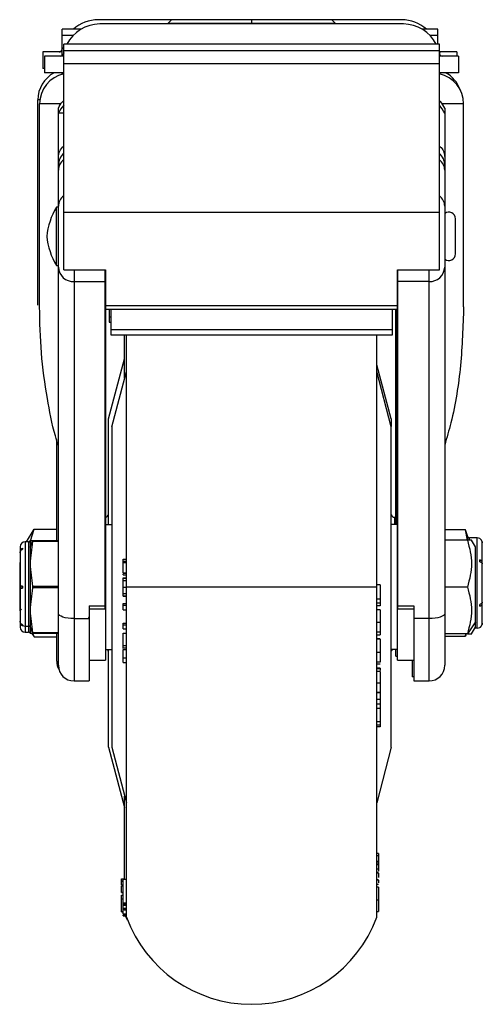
# Model space of a CAD drawing. Header units: millimetres. Extents: x -1710 to 1606, y -930 to 1956.
# Tile 1 of 27: x -1710 to -1640, y 0 to 150. Entities that reach past the tile are written whole.
import ezdxf

# ---------------------------------------------------------------- set-up
doc = ezdxf.new("R2010")
doc.units = ezdxf.units.MM

msp = doc.modelspace()

# ---------------------------------------------------------------- linework, layer by layer
at = {"color": 7, "linetype": 'Continuous', "lineweight": 25}
for p, q in [((-1651.89, 149.83), (-1698.07, 149.83)), ((-1686.91, 149.83), (-1687.42, 149.33)), ((-1674.72, 149.83), (-1674.72, 149.18)), ((-1662.02, 149.33), (-1662.53, 149.83)), ((-1703.55, 144.34), (-1703.55, 148.39)), ((-1700.7, 148.39), (-1703.55, 148.39)), ((-1651.63, 149.18), (-1697.81, 149.18)), ((-1687.42, 149.33), (-1687.42, 149.18)), ((-1687.42, 149.33), (-1662.02, 149.33)), ((-1662.02, 149.18), (-1662.02, 149.33)), ((-1646.4, 148.39), (-1648.74, 148.39)), ((-1646.4, 146.11), (-1646.4, 148.39)), ((-1701.9, 147.42), (-1703.55, 147.42)), ((-1646.4, 147.42), (-1647.54, 147.42)), ((-1703.55, 145.45), (-1703.59, 145.28)), ((-1703.3, 145.5), (-1703.55, 145.5)), ((-1703.3, 111.76), (-1703.3, 146.11)), ((-1646.15, 146.11), (-1703.3, 146.11)), ((-1646.15, 111.76), (-1646.15, 146.11)), ((-1706.47, 144.95), (-1706.47, 142.41)), ((-1703.55, 144.95), (-1706.47, 144.95)), ((-1706.22, 144.3), (-1706.22, 141.76)), ((-1703.3, 144.3), (-1706.22, 144.3)), ((-1703.55, 145.28), (-1703.59, 145.28)), ((-1703.3, 144.81), (-1703.33, 144.63)), ((-1703.3, 144.63), (-1703.33, 144.63)), ((-1646.15, 145.09), (-1703.3, 145.09)), ((-1643.48, 144.95), (-1646.18, 144.95)), ((-1646.15, 144.8), (-1646.11, 144.63)), ((-1646.11, 144.63), (-1646.15, 144.63)), ((-1643.23, 144.3), (-1646.15, 144.3)), ((-1643.48, 144.95), (-1643.48, 144.3)), ((-1643.23, 144.3), (-1643.23, 141.76)), ((-1706.22, 142.41), (-1706.47, 142.41)), ((-1646.15, 143.13), (-1703.3, 143.13)), ((-1703.3, 141.76), (-1706.22, 141.76)), ((-1703.55, 141.53), (-1703.55, 141.76)), ((-1643.23, 141.76), (-1646.15, 141.76)), ((-1707.23, 106.73), (-1707.23, 137.62)), ((-1706.94, 137.62), (-1707.23, 137.62)), ((-1706.98, 106.12), (-1706.98, 137.01)), ((-1703.79, 137.01), (-1706.98, 137.01)), ((-1704.11, 51.59), (-1704.11, 136.37)), ((-1642.46, 137.01), (-1645.66, 137.01)), ((-1645.33, 136.37), (-1645.33, 51.59)), ((-1642.46, 106.12), (-1642.46, 137.01)), ((-1703.3, 135.61), (-1704.11, 135.61)), ((-1704.11, 121.31), (-1704.42, 121.31)), ((-1704.42, 112.42), (-1704.42, 121.31)), ((-1704.11, 121.31), (-1704.42, 121.31)), ((-1646.15, 120.5), (-1703.3, 120.5)), ((-1643.71, 114.2), (-1643.71, 119.53)), ((-1704.42, 112.42), (-1704.11, 112.42)), ((-1703.3, 111.76), (-1696.95, 111.76)), ((-1701.73, 111.76), (-1701.73, 49.21)), ((-1696.98, 60.17), (-1696.98, 111.76)), ((-1696.95, 111.76), (-1696.95, 52.39)), ((-1652.5, 111.76), (-1646.15, 111.76)), ((-1652.5, 52.39), (-1652.5, 111.76)), ((-1652.47, 60.17), (-1652.47, 111.76)), ((-1647.71, 49.21), (-1647.71, 111.76)), ((-1701.73, 109.98), (-1696.98, 109.98)), ((-1647.71, 109.98), (-1652.47, 109.98)), ((-1707.22, 106.37), (-1707.23, 106.73)), ((-1652.5, 106.27), (-1696.95, 106.27)), ((-1696.95, 105.76), (-1652.5, 105.76)), ((-1696.41, 105.76), (-1696.41, 103.78)), ((-1696.15, 105.76), (-1696.15, 101.88)), ((-1653.29, 101.88), (-1653.29, 105.76)), ((-1652.75, 73.03), (-1652.75, 105.76)), ((-1652.72, 73.03), (-1652.72, 105.76)), ((-1696.41, 104.61), (-1696.15, 104.61)), ((-1696.41, 103.78), (-1696.15, 103.78)), ((-1696.15, 102.7), (-1653.29, 102.7)), ((-1696.15, 101.88), (-1653.29, 101.88)), ((-1694.03, 95.35), (-1694.03, 101.88)), ((-1693.77, 13.25), (-1693.77, 101.88)), ((-1655.67, 13.25), (-1655.67, 101.88)), ((-1696.48, 89.11), (-1694.03, 98.25)), ((-1695.98, 87.88), (-1693.77, 96.32)), ((-1653.48, 89.11), (-1655.67, 97.31)), ((-1653.46, 87.88), (-1655.67, 96.32)), ((-1696.48, 73.03), (-1696.48, 89.11)), ((-1653.48, 89.11), (-1653.48, 87.94)), ((-1695.98, 87.88), (-1695.98, 39.12)), ((-1695.98, 87.88), (-1695.98, 87.88)), ((-1695.98, 87.88), (-1695.98, 39.12)), ((-1653.46, 39.12), (-1653.46, 87.88)), ((-1653.46, 87.88), (-1653.46, 87.88)), ((-1653.46, 39.12), (-1653.46, 87.88)), ((-1704.37, 70.56), (-1704.37, 85.93)), ((-1652.98, 74.11), (-1652.75, 74.11)), ((-1652.98, 74.11), (-1652.98, 73.03)), ((-1708.95, 70.36), (-1707.82, 72.32)), ((-1708.38, 70.51), (-1707.82, 72.32)), ((-1707.82, 72.32), (-1704.37, 72.32)), ((-1696.95, 73.03), (-1695.98, 73.03)), ((-1652.5, 73.03), (-1653.46, 73.03)), ((-1642.18, 72.19), (-1645.33, 72.19)), ((-1642.18, 72.19), (-1645.33, 72.19)), ((-1641.89, 70.61), (-1642.18, 72.19)), ((-1642.18, 72.19), (-1642.18, 72.19)), ((-1641.8, 71.13), (-1642.18, 72.19)), ((-1708.39, 70.56), (-1708.41, 70.53)), ((-1708.41, 70.53), (-1708.41, 56.47)), ((-1708.41, 69.58), (-1708.03, 70.5)), ((-1708.03, 70.56), (-1708.03, 70.43)), ((-1708.03, 70.56), (-1704.11, 70.56)), ((-1704.11, 70.43), (-1708.03, 70.43)), ((-1641.25, 70.61), (-1645.33, 70.61)), ((-1641.8, 70.65), (-1641.8, 71.13)), ((-1640.38, 70.97), (-1641.56, 70.97)), ((-1641.56, 70.64), (-1641.56, 70.97)), ((-1640.66, 69.6), (-1641.24, 70.61)), ((-1640.38, 57.25), (-1640.38, 70.97)), ((-1640, 70.86), (-1640, 70.87)), ((-1709.93, 69.6), (-1709.93, 63.65)), ((-1709.55, 69.43), (-1709.55, 69.27)), ((-1708.65, 70.36), (-1709.17, 70.36)), ((-1709.17, 70.36), (-1709.17, 56.64)), ((-1708.65, 70.36), (-1708.65, 56.64)), ((-1640.66, 57.4), (-1640.66, 69.6)), ((-1639.62, 58.02), (-1639.62, 70.2)), ((-1694.28, 65.61), (-1694.28, 67.76)), ((-1694.28, 67.76), (-1693.77, 67.76)), ((-1694.28, 67.45), (-1693.77, 67.45)), ((-1640, 67.35), (-1640, 67.62)), ((-1709.93, 67.26), (-1710, 67.19)), ((-1710, 67.19), (-1710, 62.19)), ((-1694.28, 67.23), (-1693.77, 67.23)), ((-1696.95, 64.6), (-1696.98, 64.6)), ((-1694.28, 65.64), (-1693.77, 65.64)), ((-1694.28, 65.61), (-1693.77, 65.61)), ((-1694.28, 65.37), (-1694.28, 65.46)), ((-1694.28, 65.37), (-1693.77, 65.37)), ((-1694.28, 62.1), (-1694.28, 64.9)), ((-1694.28, 64.9), (-1693.77, 64.9)), ((-1694.28, 64.85), (-1693.77, 64.85)), ((-1694.28, 64.47), (-1693.77, 64.47)), ((-1652.47, 64.6), (-1652.5, 64.6)), ((-1709.93, 63.35), (-1709.93, 57.4)), ((-1709.8, 63.34), (-1709.8, 63.65)), ((-1709.55, 63.65), (-1709.55, 63.35)), ((-1708.03, 63.63), (-1704.11, 63.63)), ((-1708.03, 63.63), (-1708.03, 63.37)), ((-1704.11, 63.37), (-1708.03, 63.37)), ((-1696.95, 63.5), (-1696.98, 63.5)), ((-1694.28, 63.5), (-1693.77, 63.5)), ((-1655.67, 63.5), (-1693.77, 63.5)), ((-1655.16, 63.83), (-1655.67, 63.83)), ((-1655.16, 63.83), (-1655.67, 63.83)), ((-1652.47, 63.5), (-1652.5, 63.5)), ((-1641.88, 63.5), (-1645.33, 63.5)), ((-1694.28, 62.53), (-1693.77, 62.53)), ((-1694.28, 62.15), (-1693.77, 62.15)), ((-1694.28, 62.1), (-1693.77, 62.1)), ((-1655.16, 61.65), (-1655.67, 61.65)), ((-1655.16, 61.65), (-1655.16, 60.66)), ((-1709.9, 60.14), (-1709.8, 59.97)), ((-1699.41, 60.65), (-1696.98, 60.65)), ((-1699.41, 60.65), (-1699.41, 49.21)), ((-1699.41, 60.17), (-1696.98, 60.17)), ((-1694.28, 60.01), (-1694.28, 60.98)), ((-1694.28, 60.98), (-1693.77, 60.98)), ((-1694.28, 60.73), (-1693.77, 60.73)), ((-1694.28, 60.01), (-1693.77, 60.01)), ((-1655.16, 61.06), (-1655.67, 61.06)), ((-1655.16, 60.66), (-1655.67, 60.66)), ((-1655.16, 60.04), (-1655.67, 60.04)), ((-1652.47, 60.65), (-1650.03, 60.65)), ((-1652.47, 60.17), (-1650.03, 60.17)), ((-1650.03, 60.65), (-1650.03, 49.21)), ((-1640, 60.6), (-1640, 60.86)), ((-1701.73, 58.7), (-1699.41, 58.7)), ((-1699.53, 58.75), (-1699.41, 58.95)), ((-1647.71, 58.7), (-1650.03, 58.7)), ((-1709.55, 57.73), (-1709.55, 57.57)), ((-1709.17, 57.56), (-1708.65, 57.56)), ((-1708.41, 57.42), (-1708.03, 56.5)), ((-1694.28, 57.15), (-1694.28, 57.99)), ((-1694.28, 57.99), (-1693.77, 57.99)), ((-1694.28, 57.77), (-1693.77, 57.77)), ((-1694.28, 57.15), (-1693.77, 57.15)), ((-1655.16, 58.12), (-1655.67, 58.12)), ((-1640.66, 58.22), (-1641.88, 56.39)), ((-1641.24, 56.39), (-1640.66, 57.4)), ((-1640.38, 57.25), (-1640.75, 57.25)), ((-1640, 57.35), (-1640, 57.36)), ((-1709.17, 56.64), (-1708.65, 56.64)), ((-1708.41, 56.47), (-1708.39, 56.44)), ((-1704.11, 56.44), (-1708.4, 56.44)), ((-1708.13, 56.44), (-1707.82, 55.9)), ((-1708.03, 56.57), (-1704.11, 56.57)), ((-1708.03, 56.44), (-1708.03, 56.57)), ((-1707.82, 55.9), (-1707.99, 56.44)), ((-1707.82, 55.9), (-1704.37, 55.9)), ((-1704.37, 52.2), (-1704.37, 56.44)), ((-1694.28, 54.16), (-1694.28, 56.46)), ((-1694.28, 56.46), (-1693.77, 56.46)), ((-1655.16, 56.61), (-1655.67, 56.61)), ((-1655.67, 56.22), (-1655.16, 56.22)), ((-1655.16, 55.63), (-1655.67, 55.63)), ((-1655.16, 55.59), (-1655.67, 55.59)), ((-1641.88, 56.39), (-1645.33, 56.39)), ((-1645.33, 56.03), (-1642.18, 56.03)), ((-1645.33, 56.03), (-1642.18, 56.03)), ((-1642.18, 56.03), (-1642.12, 56.39)), ((-1642.05, 56.39), (-1642.18, 56.03)), ((-1642.18, 56.03), (-1642.18, 56.03)), ((-1696.95, 53.98), (-1695.98, 53.98)), ((-1696.48, 39.11), (-1696.48, 53.98)), ((-1694.28, 54.6), (-1693.77, 54.6)), ((-1694.28, 54.27), (-1693.77, 54.27)), ((-1694.28, 53.99), (-1693.77, 53.99)), ((-1652.5, 53.98), (-1653.46, 53.98)), ((-1652.75, 53), (-1652.75, 53.98)), ((-1694.28, 52.73), (-1693.77, 52.73)), ((-1655.16, 53.52), (-1655.67, 53.52)), ((-1652.75, 53), (-1652.5, 53)), ((-1699.41, 52.39), (-1696.95, 52.39)), ((-1694.28, 52), (-1693.77, 52)), ((-1655.16, 52.09), (-1655.67, 52.09)), ((-1655.67, 51.8), (-1655.16, 51.8)), ((-1655.16, 51.16), (-1655.67, 51.16)), ((-1655.16, 51.07), (-1655.67, 51.07)), ((-1655.16, 51.07), (-1655.16, 50.82)), ((-1652.5, 52.39), (-1650.03, 52.39)), ((-1650.28, 52.39), (-1650.28, 49.82)), ((-1655.16, 50.64), (-1655.67, 50.64)), ((-1650.03, 49.82), (-1650.28, 49.82)), ((-1701.73, 49.21), (-1699.41, 49.21)), ((-1655.16, 48.89), (-1655.67, 48.89)), ((-1650.03, 49.21), (-1647.71, 49.21)), ((-1655.67, 47.45), (-1655.16, 47.45)), ((-1655.16, 47.45), (-1655.67, 47.45)), ((-1655.16, 47.45), (-1655.16, 42.21)), ((-1655.16, 46.38), (-1655.67, 46.38)), ((-1655.16, 45.66), (-1655.67, 45.66)), ((-1655.16, 45.01), (-1655.67, 45.01)), ((-1655.16, 43), (-1655.67, 43)), ((-1655.16, 42.47), (-1655.67, 42.47)), ((-1655.16, 42.21), (-1655.67, 42.21)), ((-1696.48, 39.11), (-1694.03, 29.97)), ((-1695.98, 39.12), (-1693.77, 30.68)), ((-1695.98, 39.12), (-1695.98, 39.12)), ((-1653.46, 39.12), (-1655.67, 30.68)), ((-1653.46, 39.12), (-1653.46, 39.12)), ((-1694.03, 19.02), (-1694.03, 31.65)), ((-1655.42, 22.93), (-1655.67, 22.93)), ((-1655.42, 22.61), (-1655.67, 22.61)), ((-1655.42, 22.93), (-1655.42, 20.24)), ((-1655.42, 21.74), (-1655.67, 21.74)), ((-1655.42, 21.46), (-1655.67, 21.46)), ((-1655.42, 21.24), (-1655.67, 21.24)), ((-1655.42, 20.57), (-1655.67, 20.57)), ((-1655.42, 20.07), (-1655.67, 20.07)), ((-1655.42, 19.97), (-1655.67, 19.97)), ((-1694.53, 18.12), (-1694.53, 19.1)), ((-1694.53, 19.1), (-1694.03, 19.1)), ((-1694.53, 18.78), (-1694.28, 18.78)), ((-1694.53, 18.73), (-1694.28, 18.73)), ((-1694.53, 18.16), (-1694.28, 18.16)), ((-1694.53, 18.12), (-1694.28, 18.12)), ((-1694.28, 15.26), (-1694.28, 19.02)), ((-1694.28, 19.02), (-1693.77, 19.02)), ((-1655.42, 18.96), (-1655.67, 18.96)), ((-1655.42, 18.91), (-1655.67, 18.91)), ((-1655.42, 18.22), (-1655.67, 18.22)), ((-1655.42, 18.21), (-1655.67, 18.21)), ((-1694.28, 17.97), (-1694.53, 17.97)), ((-1694.53, 17.03), (-1694.53, 17.06)), ((-1694.53, 17.06), (-1694.28, 17.06)), ((-1694.53, 17.03), (-1694.28, 17.03)), ((-1694.53, 16.6), (-1694.28, 16.6)), ((-1655.42, 17.85), (-1655.67, 17.85)), ((-1655.42, 17.82), (-1655.67, 17.82)), ((-1694.53, 16.07), (-1694.28, 16.07)), ((-1694.53, 14.08), (-1694.53, 16.07)), ((-1694.28, 15.46), (-1693.77, 15.46)), ((-1694.28, 15.26), (-1693.77, 15.26)), ((-1694.28, 15.08), (-1693.77, 15.08)), ((-1694.28, 14.51), (-1694.28, 15.02)), ((-1655.42, 15.84), (-1655.67, 15.84)), ((-1694.53, 14.22), (-1694.28, 14.22)), ((-1694.53, 14.11), (-1694.28, 14.11)), ((-1694.53, 14.08), (-1694.28, 14.08)), ((-1694.28, 14.65), (-1693.77, 14.65)), ((-1694.28, 14.51), (-1693.77, 14.51)), ((-1694.28, 14.39), (-1693.77, 14.39)), ((-1694.28, 13.77), (-1693.77, 13.77)), ((-1694.28, 13.77), (-1693.77, 13.77)), ((-1694.28, 13.46), (-1694.28, 13.6)), ((-1694.28, 13.56), (-1693.77, 13.56)), ((-1655.67, 14.13), (-1655.42, 14.13)), ((-1694.28, 13.46), (-1693.77, 13.46)), ((-1693.6, 12.81), (-1693.88, 13.47))]:
    msp.add_line(p, q, dxfattribs=at)
at = {"color": 7, "linetype": 'Continuous', "lineweight": 25, "flags": 128}
for points in [[(-1701.73, 58.7), (-1702.2, 58.71), (-1702.64, 58.76), (-1703.06, 58.83), (-1703.42, 58.93), (-1703.71, 59.05), (-1703.93, 59.19), (-1704.07, 59.34), (-1704.11, 59.5)], [(-1645.33, 59.5), (-1645.38, 59.34), (-1645.51, 59.19), (-1645.73, 59.05), (-1646.03, 58.93), (-1646.39, 58.83), (-1646.8, 58.76), (-1647.25, 58.71), (-1647.71, 58.7)]]:
    msp.add_lwpolyline(points, dxfattribs=at)
at = {"color": 7, "linetype": 'Continuous', "lineweight": 25}
for centre, radius, start, end in [((-1698.07, 144.21), 5.62, 90, 132.0719), ((-1651.89, 144.21), 5.62, 47.9281, 90), ((-1697.81, 143.56), 5.62, 90, 153.0864), ((-1651.63, 143.56), 5.62, 26.9136, 90), ((-1703.99, 145.35), 0.406, 270, 349.0741), ((-1703.73, 144.7), 0.406, 270, 349.0741), ((-1645.97, 145.35), 0.406, 243.6038, 270), ((-1645.71, 144.7), 0.406, 190.9259, 270), ((-1702.54, 137.62), 4.7, 118.227, 180), ((-1702.28, 137.01), 4.7, 102.4869, 180), ((-1647.16, 137.01), 4.7, 0, 77.5131), ((-1647.42, 137.62), 4.7, 18.5904, 61.773), ((-1699.26, 133.21), 5.42, 138.2101, 153.6585), ((-1650.19, 133.21), 5.42, 26.3415, 41.7899), ((-1701.75, 127.7), 2.37, 130.9275, 179.9674), ((-1647.7, 127.7), 2.37, 0.0383, 49.0668), ((-1702.08, 126.9), 2.03, 126.7069, 179.0137), ((-1647.37, 126.89), 2.04, 1.1528, 53.1265), ((-1702.08, 121.41), 2.03, 126.7069, 179.0137), ((-1647.37, 121.4), 2.04, 1.1528, 53.1265), ((-1694.91, 115.72), 11.03, 149.5703, 174.0433), ((-1644.72, 119.53), 1.02, 0.0149, 126.8687), ((-1694.91, 118.01), 11.03, 185.9567, 210.4297), ((-1644.72, 114.2), 1.02, 233.1313, 359.9851), ((-1701.83, 112.26), 2.28, 182.7226, 272.4856), ((-1647.61, 112.26), 2.28, 267.5144, 357.2774), ((-1696.98, 74.61), 0.5, 273.325, 0), ((-1652.98, 74.61), 0.5, 193.4926, 270), ((-1708.65, 70.61), 0.254, 270, 340), ((-1641.56, 71.22), 0.254, 200, 270), ((-1640.38, 70.21), 0.762, 60, 90), ((-1709.17, 69.6), 0.762, 90, 180), ((-1709.17, 57.4), 0.762, 180, 270), ((-1709.17, 58.41), 0.854, 243.698, 270.1734), ((-1708.64, 57.31), 0.255, 25.5365, 91.9984), ((-1640.38, 58.01), 0.762, 270, 300), ((-1708.65, 56.39), 0.254, 20, 90), ((-1696.98, 53.61), 0.5, 360, 46.9535), ((-1652.98, 53.61), 0.5, 133.0465, 166.5074), ((-1701.99, 52.2), 2.38, 180, 210.5906), ((-1701.73, 51.59), 2.38, 180, 270), ((-1647.71, 51.59), 2.38, 270, 0), ((-1674.72, 20.32), 20.32, 200.3641, 339.6359)]:
    msp.add_arc(centre, radius, start, end, dxfattribs=at)
for points, knots in [([(-1704.11, 136.37), (-1703.93, 136.72), (-1703.71, 137.14), (-1703.36, 137.48), (-1703.3, 137.54)], [0, 0, 0, 0, 0.8153388, 1, 1, 1, 1]), ([(-1645.33, 136.37), (-1645.52, 136.73), (-1645.74, 137.15), (-1646.09, 137.49), (-1646.15, 137.54)], [0, 0, 0, 0, 0.83648, 1, 1, 1, 1]), ([(-1704.11, 128.85), (-1704.08, 129.2), (-1704, 129.88), (-1703.53, 130.38), (-1703.3, 130.63)], [0, 0, 0, 0, 0.50314, 1, 1, 1, 1]), ([(-1646.15, 130.58), (-1646.05, 130.51), (-1645.72, 130.28), (-1645.42, 129.65), (-1645.36, 129.11), (-1645.33, 128.85)], [0, 0, 0, 0, 0.176787, 0.604315, 1, 1, 1, 1]), ([(-1704.11, 84.98), (-1704.27, 85.48), (-1705, 87.85), (-1705.91, 92.58), (-1706.82, 99.13), (-1706.93, 103.78), (-1706.98, 106.12)], [0, 0, 0, 0, 0.0729396, 0.344794, 0.6721586, 1, 1, 1, 1]), ([(-1642.46, 106.12), (-1642.56, 103.15), (-1642.76, 97.25), (-1643.86, 90.21), (-1645.01, 86.23), (-1645.33, 85.1)], [0, 0, 0, 0, 0.419903, 0.835696, 1, 1, 1, 1]), ([(-1708.4, 70.56), (-1708.4, 70.56), (-1708.52, 70.56), (-1708.27, 70.56), (-1708.03, 70.56)], [0, 0, 0, 0, 0.000022, 1, 1, 1, 1]), ([(-1708.03, 70.43), (-1708.21, 69.29), (-1708.58, 67.03), (-1708.21, 64.76), (-1708.03, 63.63)], [0, 0, 0, 0, 0.500756, 1, 1, 1, 1]), ([(-1641.88, 70.61), (-1641.56, 69.43), (-1640.93, 67.06), (-1641.56, 64.69), (-1641.88, 63.5)], [0, 0, 0, 0, 0.49986, 1, 1, 1, 1]), ([(-1640, 70.86), (-1639.94, 70.83), (-1639.83, 70.75), (-1639.71, 70.59), (-1639.63, 70.4), (-1639.62, 70.27), (-1639.62, 70.2)], [0, 0, 0, 0, 0.248957, 0.500938, 0.750326, 1, 1, 1, 1]), ([(-1639.62, 70.2), (-1639.62, 70.27), (-1639.63, 70.4), (-1639.71, 70.59), (-1639.83, 70.75), (-1639.94, 70.83), (-1640, 70.86)], [0, 0, 0, 0, 0.248575, 0.500129, 0.75045, 1, 1, 1, 1]), ([(-1709.55, 69.43), (-1709.6, 69.39), (-1709.71, 69.33), (-1709.83, 69.19), (-1709.91, 69.03), (-1709.93, 68.91), (-1709.93, 68.85)], [0, 0, 0, 0, 0.248442, 0.499857, 0.749403, 1, 1, 1, 1]), ([(-1709.93, 68.7), (-1709.93, 68.76), (-1709.92, 68.87), (-1709.84, 69.03), (-1709.71, 69.17), (-1709.6, 69.24), (-1709.55, 69.27)], [0, 0, 0, 0, 0.248229, 0.499413, 0.748928, 1, 1, 1, 1]), ([(-1639.62, 67.29), (-1639.62, 67.32), (-1639.63, 67.39), (-1639.71, 67.48), (-1639.83, 67.56), (-1639.94, 67.6), (-1640, 67.62)], [0, 0, 0, 0, 0.248229, 0.499413, 0.748928, 1, 1, 1, 1]), ([(-1640, 67.35), (-1639.94, 67.34), (-1639.83, 67.3), (-1639.71, 67.22), (-1639.63, 67.12), (-1639.62, 67.06), (-1639.62, 67.02)], [0, 0, 0, 0, 0.248442, 0.499857, 0.749403, 1, 1, 1, 1]), ([(-1709.55, 63.65), (-1709.6, 63.65), (-1709.71, 63.65), (-1709.83, 63.65), (-1709.91, 63.65), (-1709.93, 63.65), (-1709.93, 63.65)], [0, 0, 0, 0, 0.248442, 0.499857, 0.749403, 1, 1, 1, 1]), ([(-1709.93, 63.35), (-1709.93, 63.35), (-1709.92, 63.35), (-1709.84, 63.35), (-1709.71, 63.35), (-1709.6, 63.35), (-1709.55, 63.35)], [0, 0, 0, 0, 0.248229, 0.499413, 0.748928, 1, 1, 1, 1]), ([(-1655.16, 63.83), (-1655.16, 63.78), (-1655.16, 63.7), (-1655.16, 63.09), (-1655.16, 62.34), (-1655.16, 61.88), (-1655.16, 61.65)], [0, 0, 0, 0, 0.279563, 0.558225, 0.778452, 1, 1, 1, 1]), ([(-1641.88, 63.5), (-1641.56, 62.32), (-1640.93, 59.95), (-1641.56, 57.58), (-1641.88, 56.39)], [0, 0, 0, 0, 0.499067, 1, 1, 1, 1]), ([(-1710, 62.19), (-1710, 61.84), (-1710, 61.15), (-1710, 60.76), (-1710, 60.56)], [0, 0, 0, 0, 0.49942, 1, 1, 1, 1]), ([(-1710, 60.56), (-1710, 60.34), (-1710, 59.94), (-1710, 59.9), (-1710, 59.89)], [0, 0, 0, 0, 0.553052, 1, 1, 1, 1]), ([(-1655.16, 60.04), (-1655.16, 59.99), (-1655.16, 59.88), (-1655.16, 59.35), (-1655.16, 58.73), (-1655.16, 58.33), (-1655.16, 58.12)], [0, 0, 0, 0, 0.279794, 0.559201, 0.779416, 1, 1, 1, 1]), ([(-1639.62, 61.19), (-1639.62, 61.16), (-1639.63, 61.1), (-1639.71, 61), (-1639.83, 60.92), (-1639.94, 60.88), (-1640, 60.86)], [0, 0, 0, 0, 0.248229, 0.499413, 0.748928, 1, 1, 1, 1]), ([(-1640, 60.6), (-1639.94, 60.62), (-1639.83, 60.66), (-1639.71, 60.74), (-1639.63, 60.83), (-1639.62, 60.9), (-1639.62, 60.93)], [0, 0, 0, 0, 0.248442, 0.499857, 0.749403, 1, 1, 1, 1]), ([(-1709.55, 57.73), (-1709.6, 57.76), (-1709.71, 57.82), (-1709.83, 57.97), (-1709.92, 58.13), (-1709.93, 58.24), (-1709.93, 58.3)], [0, 0, 0, 0, 0.248671, 0.500365, 0.750699, 1, 1, 1, 1]), ([(-1709.93, 58.15), (-1709.93, 58.09), (-1709.92, 57.97), (-1709.84, 57.81), (-1709.71, 57.67), (-1709.6, 57.61), (-1709.55, 57.57)], [0, 0, 0, 0, 0.248482, 0.49991, 0.749383, 1, 1, 1, 1]), ([(-1655.16, 58.12), (-1655.16, 57.79), (-1655.16, 57.19), (-1655.16, 56.79), (-1655.16, 56.61)], [0, 0, 0, 0, 0.559289, 1, 1, 1, 1]), ([(-1639.62, 58.02), (-1639.62, 57.95), (-1639.63, 57.82), (-1639.71, 57.63), (-1639.83, 57.47), (-1639.94, 57.39), (-1640, 57.36)], [0, 0, 0, 0, 0.248663, 0.500314, 0.750739, 1, 1, 1, 1]), ([(-1640, 57.36), (-1639.94, 57.39), (-1639.83, 57.47), (-1639.71, 57.63), (-1639.63, 57.82), (-1639.62, 57.95), (-1639.62, 58.02)], [0, 0, 0, 0, 0.248441, 0.499856, 0.749405, 1, 1, 1, 1]), ([(-1655.16, 56.61), (-1655.16, 56.45), (-1655.16, 56.24), (-1655.16, 56.24), (-1655.16, 56.24)], [0, 0, 0, 0, 0.819216, 1, 1, 1, 1]), ([(-1655.16, 55.59), (-1655.16, 55.51), (-1655.16, 55.35), (-1655.16, 54.77), (-1655.16, 54.13), (-1655.16, 53.73), (-1655.16, 53.52)], [0, 0, 0, 0, 0.279809, 0.559195, 0.779408, 1, 1, 1, 1]), ([(-1641.88, 56.39), (-1641.46, 56.39), (-1641.03, 56.39), (-1641.25, 56.39), (-1641.25, 56.39)], [0, 0, 0, 0, 0.998123, 1, 1, 1, 1]), ([(-1694.28, 52.73), (-1694.28, 52.89), (-1694.28, 53.2), (-1694.28, 53.6), (-1694.28, 53.87), (-1694.28, 53.95), (-1694.28, 53.99)], [0, 0, 0, 0, 0.2795232, 0.5590217, 0.7793451, 1, 1, 1, 1]), ([(-1694.28, 52.01), (-1694.28, 52.05), (-1694.28, 52.14), (-1694.28, 52.41), (-1694.28, 52.63), (-1694.28, 52.73)], [0, 0, 0, 0, 0.365476, 0.682389, 1, 1, 1, 1]), ([(-1655.16, 53.52), (-1655.16, 53.19), (-1655.16, 52.61), (-1655.16, 52.25), (-1655.16, 52.09)], [0, 0, 0, 0, 0.55929, 1, 1, 1, 1]), ([(-1655.16, 51.16), (-1655.16, 51.16), (-1655.16, 51.2), (-1655.16, 51.13), (-1655.16, 51.07)], [0, 0, 0, 0, 0.029214, 1, 1, 1, 1]), ([(-1655.16, 50.64), (-1655.16, 50.33), (-1655.16, 49.77), (-1655.16, 49.16), (-1655.16, 48.89)], [0, 0, 0, 0, 0.558679, 1, 1, 1, 1]), ([(-1655.16, 48.89), (-1655.16, 48.61), (-1655.16, 48.05), (-1655.16, 47.62), (-1655.16, 47.42), (-1655.16, 47.45), (-1655.16, 47.46)], [0, 0, 0, 0, 0.3537118, 0.7079447, 0.9868146, 1, 1, 1, 1]), ([(-1655.42, 19.97), (-1655.42, 19.87), (-1655.42, 19.73), (-1655.42, 19.39), (-1655.42, 19.3)], [0, 0, 0, 0, 0.733845, 1, 1, 1, 1]), ([(-1655.42, 18.91), (-1655.42, 18.84), (-1655.42, 18.77), (-1655.42, 18.52), (-1655.42, 18.5)], [0, 0, 0, 0, 0.9472, 1, 1, 1, 1]), ([(-1694.53, 17.06), (-1694.53, 17.21), (-1694.53, 17.5), (-1694.53, 17.81), (-1694.53, 17.97), (-1694.53, 17.97), (-1694.53, 17.97)], [0, 0, 0, 0, 0.2798507, 0.5594105, 0.7795396, 1, 1, 1, 1]), ([(-1694.53, 16.03), (-1694.53, 16.04), (-1694.53, 16.1), (-1694.53, 16.31), (-1694.53, 16.5), (-1694.53, 16.6)], [0, 0, 0, 0, 0.092059, 0.545554, 1, 1, 1, 1]), ([(-1655.42, 17.82), (-1655.42, 17.8), (-1655.42, 17.77), (-1655.42, 17.24), (-1655.42, 16.55), (-1655.42, 16.08), (-1655.42, 15.84)], [0, 0, 0, 0, 0.2809524, 0.5588761, 0.7794369, 1, 1, 1, 1]), ([(-1694.28, 15.08), (-1694.28, 15.11), (-1694.28, 15.15), (-1694.28, 15.23), (-1694.28, 15.26)], [0, 0, 0, 0, 0.559653, 1, 1, 1, 1]), ([(-1655.42, 15.84), (-1655.42, 15.55), (-1655.42, 14.96), (-1655.42, 14.32), (-1655.42, 14.13), (-1655.42, 14.13), (-1655.42, 14.14)], [0, 0, 0, 0, 0.279563, 0.558225, 0.778452, 1, 1, 1, 1]), ([(-1694.28, 14.39), (-1694.28, 14.4), (-1694.28, 14.42), (-1694.28, 14.48), (-1694.28, 14.51)], [0, 0, 0, 0, 0.559716, 1, 1, 1, 1]), ([(-1694.28, 13.77), (-1694.28, 13.82), (-1694.28, 13.87), (-1694.28, 14.11), (-1694.28, 14.15)], [0, 0, 0, 0, 0.8454, 1, 1, 1, 1])]:
    msp.add_open_spline(points, degree=3, knots=knots, dxfattribs=at)
msp.add_open_spline([(-1708.03, 63.37), (-1708.21, 62.23), (-1708.58, 59.97), (-1708.21, 57.71), (-1708.03, 56.57)], degree=3, dxfattribs=at)

doc.saveas('drawing.dxf')
